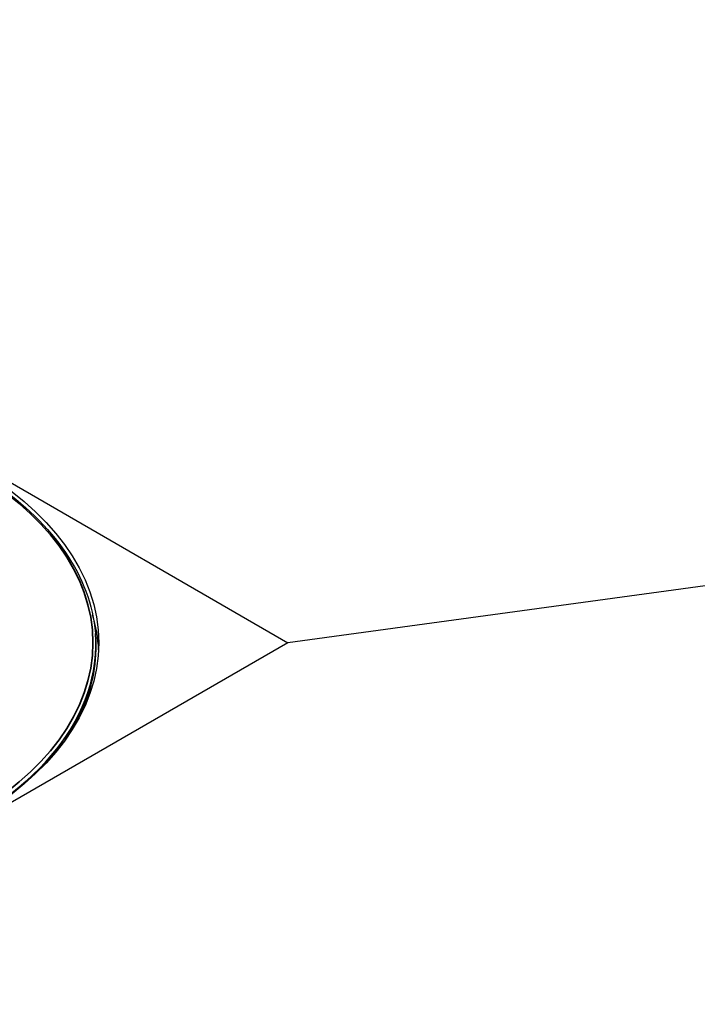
# Model space of a CAD drawing. Header units: millimetres. Extents: x -11430 to 11430, y -300 to 4365.
# Tile 17 of 31: x 2507 to 2565, y 1352 to 1437. Entities that reach past the tile are written whole.
import ezdxf

# ---------------------------------------------------------------- set-up
doc = ezdxf.new("R2010")
doc.units = ezdxf.units.MM
doc.header["$LTSCALE"] = 15
doc.layers.add('_Sichtbarkanten', color=7, linetype='Continuous', lineweight=25)
doc.layers.add('Sichtbar schmal (ISO)', color=7, linetype='Continuous', lineweight=35)

msp = doc.modelspace()

# ---------------------------------------------------------------- linework, layer by layer
at = {"layer": '_Sichtbarkanten'}
for p, q in [((2924.704, 1436.854), (2529.784, 1383.047)), ((2475.708, 1414.268), (2529.784, 1383.047)), ((2513.156, 1383.851), (2513.157, 1383.838)), ((2529.784, 1383.047), (2475.702, 1351.822)), ((2513.176, 1382.095), (2513.185, 1382.307))]:
    msp.add_line(p, q, dxfattribs=at)
msp.add_ellipse((2475.705, 1383.045), major_axis=(37.75, 0), ratio=0.57735, dxfattribs=at)
for centre, major_axis, start_param, end_param in [((2475.705, 1381.82), (37.75, 0), 0.028101, 0.168322), ((2475.705, 1382.841), (37.491, 0), 5.464798, 6.329263)]:
    msp.add_ellipse(centre, major_axis=major_axis, ratio=0.57735, start_param=start_param, end_param=end_param, dxfattribs=at)
msp.add_open_spline([(2438.255, 1383.851), (2438.439, 1386.158), (2439.26, 1388.444), (2442.092, 1392.763), (2444.115, 1394.793), (2449.164, 1398.388), (2452.194, 1399.95), (2458.947, 1402.44), (2462.669, 1403.369), (2470.427, 1404.5), (2474.461, 1404.703), (2482.437, 1404.364), (2486.376, 1403.823), (2493.765, 1402.048), (2497.213, 1400.815), (2503.269, 1397.777), (2505.875, 1395.973), (2509.977, 1391.973), (2511.473, 1389.776), (2512.782, 1386.296), (2513.058, 1385.076), (2513.156, 1383.851)], degree=3, knots=[3.889269, 3.889269, 3.889269, 3.889269, 4.205166, 4.205166, 4.524465, 4.524465, 4.845516, 4.845516, 5.166574, 5.166574, 5.487449, 5.487449, 5.808279, 5.808279, 6.129227, 6.129227, 6.450356, 6.450356, 6.770975, 6.770975, 6.938707, 6.938707, 6.938707, 6.938707], dxfattribs=at)
msp.add_open_spline([(2513.176, 1382.095), (2513.079, 1379.821), (2512.363, 1377.558), (2511.07, 1375.421)], degree=3, dxfattribs=at)
at = {"layer": 'Sichtbar schmal (ISO)'}
msp.add_ellipse((2475.705, 1383.045), major_axis=(-37.241, 0), ratio=0.57735, dxfattribs=at)
for centre, major_axis, start_param, end_param in [((2475.705, 1382.854), (37.49, 0), 5.381868, 6.329263), ((2475.705, 1382.63), (37.482, 0), 5.910718, 6.25849)]:
    msp.add_ellipse(centre, major_axis=major_axis, ratio=0.57735, start_param=start_param, end_param=end_param, dxfattribs=at)

doc.saveas('drawing.dxf')
